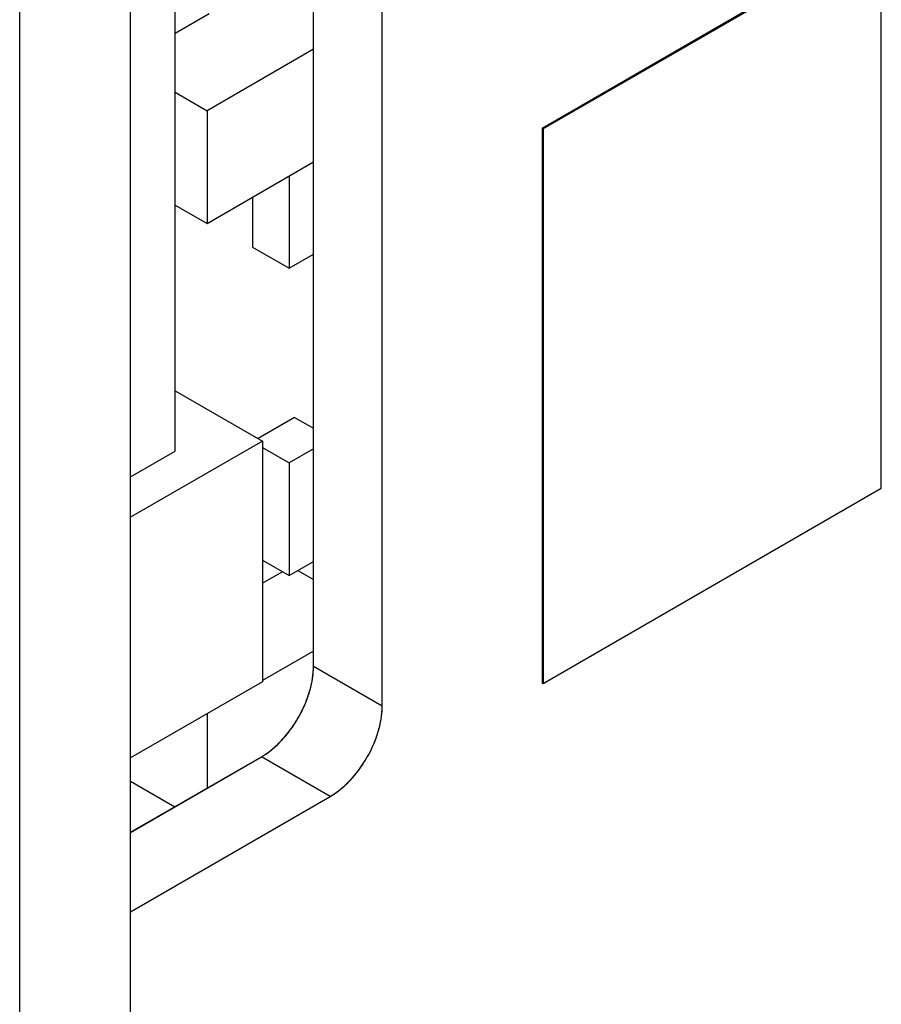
# Model space of a CAD drawing. Header units: inches. Extents: x 0 to 34, y 0 to 22.
# Tile 13 of 84: x 9.258 to 9.808, y 6.286 to 6.914. Entities that reach past the tile are written whole.
import ezdxf

# ---------------------------------------------------------------- set-up
doc = ezdxf.new("R2010")
doc.units = ezdxf.units.IN
doc.header["$LTSCALE"] = 1.87
doc.header["$MEASUREMENT"] = 0
doc.layers.get('0').update_dxf_attribs({"linetype": 'CONTINUOUS'})

msp = doc.modelspace()

# ---------------------------------------------------------------- linework, layer by layer
at = {"color": 7, "linetype": 'CONTINUOUS'}
for p, q in [((9.32888, 4.59076), (9.32888, 8.21833)), ((9.25816, 4.54993), (9.25816, 8.17751)), ((9.44556, 6.50121), (9.44556, 7.91778)), ((9.4894, 6.47589), (9.4894, 7.89247)), ((9.35729, 6.6385), (9.35729, 7.23157)), ((9.80702, 6.96889), (9.59135, 6.84437)), ((9.80773, 6.96848), (9.59206, 6.84396)), ((9.80773, 6.61488), (9.80773, 6.96848)), ((9.35729, 6.90504), (9.37908, 6.91762)), ((9.44556, 6.89477), (9.37767, 6.85557)), ((9.35729, 6.86733), (9.37767, 6.85557)), ((9.37767, 6.85557), (9.37767, 6.78372)), ((9.59135, 6.84437), (9.59135, 6.49077)), ((9.59135, 6.84437), (9.59206, 6.84396)), ((9.59206, 6.84396), (9.59206, 6.49036)), ((9.37767, 6.78372), (9.44556, 6.82292)), ((9.42999, 6.81393), (9.42999, 6.75515)), ((9.40666, 6.80046), (9.40666, 6.76862)), ((9.35729, 6.79548), (9.37767, 6.78372)), ((9.40666, 6.76862), (9.42999, 6.75515)), ((9.42999, 6.75515), (9.44556, 6.76414)), ((9.35729, 6.67708), (9.41297, 6.64493)), ((9.43353, 6.66003), (9.41017, 6.64655)), ((9.43353, 6.66003), (9.44556, 6.65309)), ((9.41297, 6.64493), (9.32888, 6.59638)), ((9.41297, 6.64493), (9.41297, 6.49144)), ((9.32888, 6.62209), (9.35729, 6.6385)), ((9.41297, 6.64087), (9.42999, 6.63105)), ((9.44556, 6.64003), (9.42999, 6.63105)), ((9.42999, 6.63105), (9.42999, 6.5592)), ((9.59206, 6.49036), (9.80773, 6.61488)), ((9.41297, 6.56902), (9.42999, 6.5592)), ((9.42999, 6.5592), (9.44556, 6.56818)), ((9.42575, 6.56165), (9.41297, 6.55427)), ((9.43565, 6.56246), (9.44556, 6.55674)), ((9.44556, 6.51103), (9.41297, 6.49221)), ((9.4894, 6.47595), (9.44556, 6.50126)), ((9.4894, 6.47589), (9.44556, 6.50121)), ((9.41297, 6.49144), (9.32888, 6.44289)), ((9.59135, 6.49077), (9.59206, 6.49036)), ((9.37767, 6.47106), (9.37767, 6.42369)), ((9.32888, 6.39552), (9.41233, 6.4437)), ((9.32888, 6.39546), (9.41233, 6.44364)), ((9.45617, 6.41839), (9.41233, 6.4437)), ((9.45617, 6.41833), (9.41233, 6.44364)), ((9.32888, 6.42815), (9.35713, 6.41183)), ((9.32888, 6.34489), (9.45617, 6.41839)), ((9.32888, 6.34483), (9.45617, 6.41833))]:
    msp.add_line(p, q, dxfattribs=at)
for points in [[(9.44345, 6.48652), (9.44476, 6.49132), (9.44556, 6.49626), (9.44556, 6.50121)], [(9.44393, 6.48847), (9.44495, 6.49266), (9.44556, 6.49696), (9.44556, 6.50126)], [(9.4418, 6.48135), (9.44241, 6.48305), (9.44295, 6.48478), (9.44343, 6.48653)], [(9.44303, 6.48506), (9.44317, 6.48554), (9.44331, 6.48603), (9.44345, 6.48652)], [(9.44343, 6.48653), (9.44361, 6.48717), (9.44378, 6.48782), (9.44393, 6.48847)], [(9.43736, 6.47123), (9.43908, 6.47449), (9.44058, 6.47787), (9.44182, 6.48135)], [(9.44182, 6.48135), (9.44225, 6.48257), (9.44266, 6.48381), (9.44303, 6.48506)], [(9.43416, 6.46575), (9.43529, 6.46754), (9.43635, 6.46937), (9.43733, 6.47124)], [(9.42782, 6.45701), (9.43015, 6.45977), (9.43227, 6.46269), (9.43419, 6.46573)], [(9.42389, 6.45277), (9.42525, 6.45414), (9.42655, 6.45556), (9.42779, 6.45704)], [(9.42391, 6.45274), (9.4243, 6.45313), (9.42467, 6.45351), (9.42504, 6.45391)], [(9.42504, 6.45391), (9.426, 6.45492), (9.42693, 6.45595), (9.42782, 6.45701)], [(9.41365, 6.4445), (9.41687, 6.4465), (9.41985, 6.44889), (9.42259, 6.45151)], [(9.41368, 6.44445), (9.4174, 6.44677), (9.42081, 6.44961), (9.42391, 6.45274)], [(9.42259, 6.45151), (9.42303, 6.45192), (9.42346, 6.45234), (9.42389, 6.45277)], [(9.41233, 6.4437), (9.41277, 6.44396), (9.41321, 6.44422), (9.41365, 6.4445)], [(9.41233, 6.44364), (9.41278, 6.44391), (9.41323, 6.44418), (9.41368, 6.44445)]]:
    msp.add_open_spline(points, degree=3, dxfattribs=at)
for points, knots in [([(9.43733, 6.47124), (9.43799, 6.47249), (9.43963, 6.4758), (9.44103, 6.47921), (9.4418, 6.48135)], [0, 0, 0, 0, 0.38331, 1, 1, 1, 1]), ([(9.45617, 6.41839), (9.45989, 6.42054), (9.46709, 6.42618), (9.47615, 6.43687), (9.48338, 6.4494), (9.48811, 6.4626), (9.4894, 6.47165), (9.4894, 6.47595)], [0, 0, 0, 0, 0.187066, 0.393394, 0.606618, 0.812941, 1, 1, 1, 1]), ([(9.45617, 6.41833), (9.46088, 6.42105), (9.46981, 6.42857), (9.48023, 6.44281), (9.48736, 6.45895), (9.4894, 6.47044), (9.4894, 6.47589)], [0, 0, 0, 0, 0.237222, 0.500006, 0.762787, 1, 1, 1, 1]), ([(9.43419, 6.46573), (9.43475, 6.46663), (9.43584, 6.46844), (9.43687, 6.47029), (9.43736, 6.47123)], [0, 0, 0, 0, 0.500003, 1, 1, 1, 1]), ([(9.42779, 6.45704), (9.42922, 6.45873), (9.43142, 6.46159), (9.43342, 6.46458), (9.43416, 6.46575)], [0, 0, 0, 0, 0.616692, 1, 1, 1, 1])]:
    msp.add_open_spline(points, degree=3, knots=knots, dxfattribs=at)

doc.saveas('drawing.dxf')
